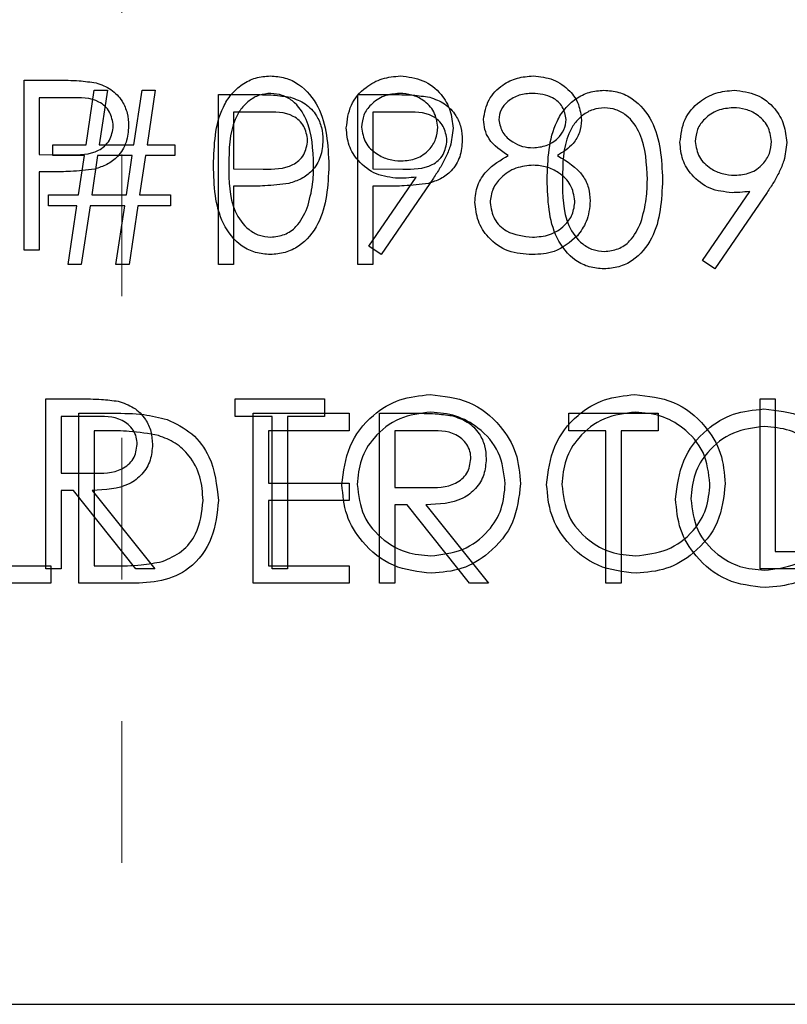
# Model space of a CAD drawing. Header units: inches. Extents: x 1802 to 2468, y -253 to -72.
# Tile 186 of 256: x 2002.785 to 2003.328, y -98.243 to -97.548. Entities that reach past the tile are written whole.
import ezdxf

# ---------------------------------------------------------------- set-up
doc = ezdxf.new("R2010")
doc.units = ezdxf.units.IN
doc.header["$LTSCALE"] = 0.5
doc.header["$MEASUREMENT"] = 0
doc.linetypes.add('HIDDEN', pattern=[0.225, 0.15, -0.075])
doc.layers.add('DSS-M-S', color=53, linetype='Continuous')
doc.layers.add('DST-M-S', color=53, linetype='Continuous')

msp = doc.modelspace()

# ---------------------------------------------------------------- linework, layer by layer
at = {"layer": 'DSS-M-S', "linetype": 'HIDDEN', "lineweight": 18}
msp.add_line((2002.85748, -97.2431), (2002.85748, -98.2431), dxfattribs=at)
at = {"layer": 'DSS-M-S', "linetype": 'Continuous', "lineweight": 25}
for p, q in [((2002.78834, -97.59069), (2002.81188, -97.59069)), ((2002.78834, -97.71069), (2002.78834, -97.59069)), ((2002.79911, -97.603), (2002.79911, -97.643)), ((2002.82106, -97.603), (2002.79911, -97.603)), ((2002.79911, -97.643), (2002.82012, -97.64327)), ((2002.79911, -97.65531), (2002.79911, -97.71069)), ((2002.80769, -97.65531), (2002.79911, -97.65531)), ((2003.03204, -97.70778), (2003.06541, -97.65901)), ((2003.0776, -97.65973), (2003.04065, -97.71377)), ((2003.04065, -97.71377), (2003.03204, -97.70778)), ((2002.79911, -97.71069), (2002.78834, -97.71069)), ((2002.80373, -97.93569), (2002.80373, -97.81569)), ((2002.80373, -97.81569), (2002.82774, -97.81569)), ((2002.93757, -97.81569), (2003.00065, -97.81569)), ((2002.93757, -97.828), (2002.93757, -97.81569)), ((2003.00065, -97.81569), (2003.00065, -97.828)), ((2003.30834, -97.81569), (2003.31911, -97.81569)), ((2003.30834, -97.93569), (2003.30834, -97.81569)), ((2003.31911, -97.81569), (2003.31911, -97.92339)), ((2002.8145, -97.828), (2002.8145, -97.868)), ((2002.837, -97.828), (2002.8145, -97.828)), ((2002.96373, -97.828), (2002.93757, -97.828)), ((2002.96373, -97.93569), (2002.96373, -97.828)), ((2003.00065, -97.828), (2002.9745, -97.828)), ((2002.9745, -97.828), (2002.9745, -97.93569)), ((2002.8145, -97.868), (2002.83647, -97.86817)), ((2002.8145, -97.88031), (2002.8145, -97.93569)), ((2002.82325, -97.88031), (2002.8145, -97.88031)), ((2002.86733, -97.93569), (2002.82325, -97.88031)), ((2002.83656, -97.88031), (2002.88065, -97.93569)), ((2003.31911, -97.92339), (2003.36526, -97.92339)), ((2002.8145, -97.93569), (2002.80373, -97.93569)), ((2002.88065, -97.93569), (2002.86733, -97.93569)), ((2002.9745, -97.93569), (2002.96373, -97.93569)), ((2003.36526, -97.93569), (2003.30834, -97.93569)), ((1992.93748, -98.2431), (2010.43748, -98.2431))]:
    msp.add_line(p, q, dxfattribs=at)
for points, knots in [([(2002.92219, -97.65074), (2002.92265, -97.63641), (2002.92323, -97.61848), (2002.93442, -97.60045), (2002.94221, -97.59329), (2002.95178, -97.58847), (2002.9588, -97.5879), (2002.96231, -97.58762)], [0, 0, 0, 0, 0.498702, 0.624177, 0.749467, 0.874745, 1, 1, 1, 1]), ([(2002.96231, -97.58762), (2002.96584, -97.5879), (2002.9729, -97.58846), (2002.98578, -97.59473), (2003.002, -97.61475), (2003.00303, -97.63634), (2003.00373, -97.65074)], [0, 0, 0, 0, 0.1256, 0.251197, 0.500581, 1, 1, 1, 1]), ([(2003.01603, -97.62437), (2003.01669, -97.61883), (2003.018, -97.60775), (2003.0286, -97.5957), (2003.04121, -97.58882), (2003.04989, -97.58802), (2003.05423, -97.58762)], [0, 0, 0, 0, 0.279538, 0.558851, 0.779452, 1, 1, 1, 1]), ([(2003.05423, -97.58762), (2003.05969, -97.58826), (2003.07059, -97.58954), (2003.08296, -97.59933), (2003.09012, -97.61165), (2003.09099, -97.62021), (2003.09142, -97.62449)], [0, 0, 0, 0, 0.27973, 0.559163, 0.779612, 1, 1, 1, 1]), ([(2003.11296, -97.61841), (2003.11381, -97.61361), (2003.11551, -97.60398), (2003.12542, -97.59401), (2003.13671, -97.58853), (2003.14432, -97.58792), (2003.14813, -97.58762)], [0, 0, 0, 0, 0.278806, 0.558457, 0.77916, 1, 1, 1, 1]), ([(2003.14813, -97.58762), (2003.15291, -97.58814), (2003.16247, -97.58919), (2003.1737, -97.59712), (2003.18081, -97.60748), (2003.18173, -97.61499), (2003.18219, -97.61875)], [0, 0, 0, 0, 0.2799289, 0.5596229, 0.7799456, 1, 1, 1, 1]), ([(2002.81188, -97.59069), (2002.81701, -97.59068), (2002.82616, -97.59065), (2002.83522, -97.59193), (2002.83921, -97.5925)], [0, 0, 0, 0, 0.560314, 1, 1, 1, 1]), ([(2002.83921, -97.5925), (2002.84285, -97.59381), (2002.85014, -97.59644), (2002.85768, -97.60456), (2002.86166, -97.61378), (2002.86201, -97.61985), (2002.86219, -97.62288)], [0, 0, 0, 0, 0.279705, 0.559381, 0.779509, 1, 1, 1, 1]), ([(2002.85142, -97.62293), (2002.85087, -97.61949), (2002.85006, -97.6143), (2002.84563, -97.60889), (2002.83716, -97.60282), (2002.82821, -97.60292), (2002.82106, -97.603)], [0, 0, 0, 0, 0.248969, 0.374729, 0.500383, 1, 1, 1, 1]), ([(2002.96267, -97.59992), (2002.95992, -97.6002), (2002.95441, -97.60075), (2002.94712, -97.60497), (2002.94129, -97.61087), (2002.93335, -97.62548), (2002.93313, -97.63949), (2002.93296, -97.65069)], [0, 0, 0, 0, 0.125139, 0.250418, 0.375519, 0.500847, 1, 1, 1, 1]), ([(2002.99296, -97.65069), (2002.99251, -97.63955), (2002.99185, -97.62286), (2002.98062, -97.60637), (2002.97091, -97.60079), (2002.96541, -97.60021), (2002.96267, -97.59992)], [0, 0, 0, 0, 0.500072, 0.749021, 0.874598, 1, 1, 1, 1]), ([(2003.05368, -97.59992), (2003.04994, -97.60029), (2003.04245, -97.60101), (2003.03366, -97.60706), (2003.02777, -97.61494), (2003.02712, -97.62083), (2003.0268, -97.62377)], [0, 0, 0, 0, 0.280092, 0.560011, 0.780131, 1, 1, 1, 1]), ([(2003.08065, -97.62377), (2003.08009, -97.62003), (2003.07897, -97.61252), (2003.07116, -97.60494), (2003.06252, -97.60055), (2003.05663, -97.60013), (2003.05368, -97.59992)], [0, 0, 0, 0, 0.278722, 0.558569, 0.779171, 1, 1, 1, 1]), ([(2003.14752, -97.59992), (2003.14437, -97.60014), (2003.13807, -97.60056), (2003.13035, -97.60499), (2003.12474, -97.61115), (2003.12406, -97.61611), (2003.12373, -97.61858)], [0, 0, 0, 0, 0.280651, 0.560566, 0.78062, 1, 1, 1, 1]), ([(2003.17142, -97.61834), (2003.17078, -97.61526), (2003.16949, -97.60907), (2003.16065, -97.6011), (2003.1525, -97.60037), (2003.14752, -97.59992)], [0, 0, 0, 0, 0.278971, 0.559919, 1, 1, 1, 1]), ([(2002.82012, -97.64327), (2002.82743, -97.64329), (2002.83658, -97.64332), (2002.84544, -97.63732), (2002.85006, -97.63181), (2002.85087, -97.62647), (2002.85142, -97.62293)], [0, 0, 0, 0, 0.499721, 0.62535, 0.751083, 1, 1, 1, 1]), ([(2002.86219, -97.62288), (2002.8619, -97.62684), (2002.86133, -97.63474), (2002.85532, -97.64437), (2002.84714, -97.65058), (2002.84121, -97.65242), (2002.83825, -97.65334)], [0, 0, 0, 0, 0.280099, 0.559324, 0.779458, 1, 1, 1, 1]), ([(2003.05279, -97.65992), (2003.04744, -97.65935), (2003.03676, -97.6582), (2003.02466, -97.64874), (2003.01714, -97.63697), (2003.0164, -97.62857), (2003.01603, -97.62437)], [0, 0, 0, 0, 0.2798143, 0.5594885, 0.7796351, 1, 1, 1, 1]), ([(2003.0268, -97.62377), (2003.02741, -97.62759), (2003.02863, -97.63524), (2003.03685, -97.64276), (2003.04577, -97.647), (2003.05178, -97.64741), (2003.05478, -97.64762)], [0, 0, 0, 0, 0.278472, 0.558424, 0.779098, 1, 1, 1, 1]), ([(2003.05478, -97.64762), (2003.05849, -97.64732), (2003.06587, -97.64672), (2003.07451, -97.64055), (2003.07982, -97.63247), (2003.08037, -97.62667), (2003.08065, -97.62377)], [0, 0, 0, 0, 0.280319, 0.55953, 0.779753, 1, 1, 1, 1]), ([(2003.09142, -97.62449), (2003.09098, -97.62884), (2003.09026, -97.63601), (2003.08633, -97.64527), (2003.08227, -97.65268), (2003.07915, -97.65738), (2003.0776, -97.65973)], [0, 0, 0, 0, 0.339295, 0.559425, 0.779695, 1, 1, 1, 1]), ([(2003.13048, -97.64384), (2003.12533, -97.64042), (2003.11813, -97.63565), (2003.11357, -97.62556), (2003.11316, -97.62079), (2003.11296, -97.61841)], [0, 0, 0, 0, 0.557752, 0.778932, 1, 1, 1, 1]), ([(2003.12373, -97.61858), (2003.1244, -97.62176), (2003.12575, -97.62815), (2003.13287, -97.63419), (2003.14035, -97.63783), (2003.14542, -97.6382), (2003.14796, -97.63839)], [0, 0, 0, 0, 0.277721, 0.558224, 0.779072, 1, 1, 1, 1]), ([(2003.14796, -97.63839), (2003.15114, -97.63805), (2003.1575, -97.63737), (2003.16521, -97.63251), (2003.17025, -97.6258), (2003.17103, -97.62082), (2003.17142, -97.61834)], [0, 0, 0, 0, 0.280237, 0.560145, 0.780435, 1, 1, 1, 1]), ([(2003.18219, -97.61875), (2003.18192, -97.62174), (2003.18138, -97.62772), (2003.17569, -97.63718), (2003.16914, -97.64132), (2003.16514, -97.64384)], [0, 0, 0, 0, 0.2801589, 0.560243, 1, 1, 1, 1]), ([(2003.1068, -97.67673), (2003.1072, -97.67272), (2003.10799, -97.6647), (2003.11604, -97.65226), (2003.125, -97.64704), (2003.13048, -97.64384)], [0, 0, 0, 0, 0.279987, 0.559901, 1, 1, 1, 1]), ([(2003.16514, -97.64384), (2003.17194, -97.64796), (2003.18143, -97.65372), (2003.18765, -97.66656), (2003.18811, -97.67268), (2003.18834, -97.67574)], [0, 0, 0, 0, 0.558271, 0.779089, 1, 1, 1, 1]), ([(2002.96231, -97.71377), (2002.95881, -97.71349), (2002.9518, -97.71292), (2002.93906, -97.70663), (2002.9233, -97.68647), (2002.92263, -97.66504), (2002.92219, -97.65074)], [0, 0, 0, 0, 0.125551, 0.25109, 0.50025, 1, 1, 1, 1]), ([(2002.93296, -97.65069), (2002.93304, -97.66191), (2002.93318, -97.67871), (2002.9447, -97.69509), (2002.95443, -97.70058), (2002.95992, -97.70117), (2002.96267, -97.70146)], [0, 0, 0, 0, 0.500291, 0.749086, 0.874606, 1, 1, 1, 1]), ([(2003.00373, -97.65074), (2003.00306, -97.66514), (2003.00205, -97.68674), (2002.98574, -97.70663), (2002.9729, -97.71291), (2002.96584, -97.71348), (2002.96231, -97.71377)], [0, 0, 0, 0, 0.499407, 0.748743, 0.874372, 1, 1, 1, 1]), ([(2002.98841, -97.68086), (2002.98994, -97.67533), (2002.99267, -97.66544), (2002.99287, -97.6552), (2002.99296, -97.65069)], [0, 0, 0, 0, 0.559599, 1, 1, 1, 1]), ([(2003.14822, -97.65069), (2003.144, -97.65105), (2003.13558, -97.65177), (2003.12564, -97.65849), (2003.11879, -97.66717), (2003.11798, -97.67378), (2003.11757, -97.67709)], [0, 0, 0, 0, 0.280283, 0.560138, 0.780298, 1, 1, 1, 1]), ([(2003.17757, -97.67596), (2003.17687, -97.67197), (2003.17545, -97.66398), (2003.16694, -97.65607), (2003.15769, -97.65136), (2003.15138, -97.65092), (2003.14822, -97.65069)], [0, 0, 0, 0, 0.278303, 0.558509, 0.779146, 1, 1, 1, 1]), ([(2002.83825, -97.65334), (2002.83257, -97.65405), (2002.82242, -97.65533), (2002.81219, -97.65531), (2002.80769, -97.65531)], [0, 0, 0, 0, 0.559694, 1, 1, 1, 1]), ([(2003.06541, -97.65901), (2003.06306, -97.65929), (2003.05887, -97.6598), (2003.05465, -97.65989), (2003.05279, -97.65992)], [0, 0, 0, 0, 0.559944, 1, 1, 1, 1]), ([(2003.1474, -97.71377), (2003.1416, -97.71341), (2003.13002, -97.71268), (2003.1165, -97.70295), (2003.10835, -97.69028), (2003.10732, -97.68124), (2003.1068, -97.67673)], [0, 0, 0, 0, 0.280545, 0.559269, 0.779816, 1, 1, 1, 1]), ([(2003.11757, -97.67709), (2003.11825, -97.68109), (2003.1196, -97.68911), (2003.1307, -97.69967), (2003.14114, -97.70078), (2003.14752, -97.70146)], [0, 0, 0, 0, 0.279833, 0.560198, 1, 1, 1, 1]), ([(2003.14752, -97.70146), (2003.15166, -97.70118), (2003.15991, -97.70061), (2003.16986, -97.69431), (2003.17641, -97.68566), (2003.17718, -97.67919), (2003.17757, -97.67596)], [0, 0, 0, 0, 0.280602, 0.559962, 0.78018, 1, 1, 1, 1]), ([(2003.18834, -97.67574), (2003.18786, -97.68085), (2003.18699, -97.68998), (2003.18162, -97.69735), (2003.17925, -97.7006)], [0, 0, 0, 0, 0.559346, 1, 1, 1, 1]), ([(2002.96267, -97.70146), (2002.96595, -97.70105), (2002.9725, -97.70023), (2002.98263, -97.69338), (2002.98622, -97.68561), (2002.98841, -97.68086)], [0, 0, 0, 0, 0.280257, 0.560781, 1, 1, 1, 1]), ([(2003.17925, -97.7006), (2003.17408, -97.70499), (2003.1648, -97.71288), (2003.15274, -97.7135), (2003.1474, -97.71377)], [0, 0, 0, 0, 0.5577579, 1, 1, 1, 1]), ([(2003.01296, -97.87622), (2003.01407, -97.86696), (2003.01628, -97.84845), (2003.0327, -97.82736), (2003.05344, -97.81479), (2003.06799, -97.81334), (2003.07526, -97.81262)], [0, 0, 0, 0, 0.279731, 0.559327, 0.77968, 1, 1, 1, 1]), ([(2003.07526, -97.81262), (2003.08467, -97.8136), (2003.10347, -97.81558), (2003.1245, -97.83261), (2003.13726, -97.85351), (2003.13849, -97.86827), (2003.13911, -97.87565)], [0, 0, 0, 0, 0.279767, 0.559358, 0.779571, 1, 1, 1, 1]), ([(2003.15757, -97.87622), (2003.15868, -97.86696), (2003.1609, -97.84845), (2003.17732, -97.82736), (2003.19805, -97.81479), (2003.2126, -97.81334), (2003.21988, -97.81262)], [0, 0, 0, 0, 0.279731, 0.559327, 0.77968, 1, 1, 1, 1]), ([(2003.21988, -97.81262), (2003.22928, -97.8136), (2003.24808, -97.81558), (2003.26911, -97.83261), (2003.28187, -97.85351), (2003.28311, -97.86827), (2003.28373, -97.87565)], [0, 0, 0, 0, 0.279767, 0.559358, 0.779571, 1, 1, 1, 1]), ([(2002.82774, -97.81569), (2002.83284, -97.81568), (2002.84194, -97.81565), (2002.85096, -97.81681), (2002.85493, -97.81733)], [0, 0, 0, 0, 0.56024, 1, 1, 1, 1]), ([(2002.85493, -97.81733), (2002.85869, -97.81858), (2002.86622, -97.82107), (2002.87414, -97.82916), (2002.87851, -97.83847), (2002.87891, -97.84468), (2002.87911, -97.84778)], [0, 0, 0, 0, 0.279797, 0.5595, 0.779626, 1, 1, 1, 1]), ([(2003.07579, -97.82492), (2003.06822, -97.82591), (2003.05307, -97.82788), (2003.03573, -97.84124), (2003.02536, -97.85824), (2003.02427, -97.8702), (2003.02373, -97.87617)], [0, 0, 0, 0, 0.279627, 0.55935, 0.77963, 1, 1, 1, 1]), ([(2003.12834, -97.87562), (2003.12742, -97.868), (2003.12558, -97.85277), (2003.11097, -97.83624), (2003.09368, -97.82669), (2003.08175, -97.82551), (2003.07579, -97.82492)], [0, 0, 0, 0, 0.279468, 0.55887, 0.779516, 1, 1, 1, 1]), ([(2003.22041, -97.82492), (2003.21283, -97.82591), (2003.19768, -97.82788), (2003.18035, -97.84124), (2003.16997, -97.85824), (2003.16889, -97.8702), (2003.16834, -97.87617)], [0, 0, 0, 0, 0.279627, 0.55935, 0.77963, 1, 1, 1, 1]), ([(2003.27296, -97.87562), (2003.27204, -97.868), (2003.27019, -97.85277), (2003.25559, -97.83624), (2003.2383, -97.82669), (2003.22637, -97.82551), (2003.22041, -97.82492)], [0, 0, 0, 0, 0.279468, 0.55887, 0.779516, 1, 1, 1, 1]), ([(2002.86834, -97.84776), (2002.86821, -97.846), (2002.86795, -97.84249), (2002.86557, -97.8377), (2002.86219, -97.83363), (2002.85329, -97.82777), (2002.84423, -97.8279), (2002.837, -97.828)], [0, 0, 0, 0, 0.125307, 0.250617, 0.375954, 0.501281, 1, 1, 1, 1]), ([(2002.83647, -97.86817), (2002.84384, -97.86815), (2002.85306, -97.86812), (2002.86216, -97.86226), (2002.86692, -97.85674), (2002.86778, -97.85135), (2002.86834, -97.84776)], [0, 0, 0, 0, 0.499827, 0.625498, 0.751208, 1, 1, 1, 1]), ([(2002.87911, -97.84778), (2002.8788, -97.85158), (2002.87817, -97.85917), (2002.87223, -97.86925), (2002.85871, -97.87933), (2002.84569, -97.87991), (2002.83656, -97.88031)], [0, 0, 0, 0, 0.18712, 0.373979, 0.560911, 1, 1, 1, 1]), ([(2003.07623, -97.93877), (2003.06693, -97.93774), (2003.04833, -97.93568), (2003.02764, -97.91872), (2003.01489, -97.89812), (2003.0136, -97.88352), (2003.01296, -97.87622)], [0, 0, 0, 0, 0.2796633, 0.5593539, 0.7796364, 1, 1, 1, 1]), ([(2003.02373, -97.87617), (2003.02464, -97.88374), (2003.02648, -97.89887), (2003.04098, -97.91518), (2003.05799, -97.925), (2003.06986, -97.92598), (2003.07579, -97.92646)], [0, 0, 0, 0, 0.279416, 0.559077, 0.779478, 1, 1, 1, 1]), ([(2003.07579, -97.92646), (2003.08341, -97.92559), (2003.09865, -97.92386), (2003.1163, -97.91072), (2003.12669, -97.89361), (2003.12779, -97.88162), (2003.12834, -97.87562)], [0, 0, 0, 0, 0.27983, 0.559389, 0.779654, 1, 1, 1, 1]), ([(2003.13911, -97.87565), (2003.13806, -97.88496), (2003.13594, -97.90358), (2003.11885, -97.92422), (2003.09817, -97.9369), (2003.08354, -97.93815), (2003.07623, -97.93877)], [0, 0, 0, 0, 0.27963, 0.559343, 0.779597, 1, 1, 1, 1]), ([(2003.22084, -97.93877), (2003.21154, -97.93774), (2003.19295, -97.93568), (2003.17226, -97.91872), (2003.15951, -97.89812), (2003.15822, -97.88352), (2003.15757, -97.87622)], [0, 0, 0, 0, 0.279663, 0.559354, 0.779636, 1, 1, 1, 1]), ([(2003.16834, -97.87617), (2003.16926, -97.88374), (2003.1711, -97.89887), (2003.1856, -97.91518), (2003.2026, -97.925), (2003.21447, -97.92598), (2003.22041, -97.92646)], [0, 0, 0, 0, 0.279416, 0.559077, 0.779478, 1, 1, 1, 1]), ([(2003.22041, -97.92646), (2003.22803, -97.92559), (2003.24326, -97.92386), (2003.26092, -97.91072), (2003.2713, -97.89361), (2003.27241, -97.88162), (2003.27296, -97.87562)], [0, 0, 0, 0, 0.27983, 0.559389, 0.779654, 1, 1, 1, 1]), ([(2003.28373, -97.87565), (2003.28267, -97.88496), (2003.28056, -97.90358), (2003.26347, -97.92422), (2003.24278, -97.9369), (2003.22816, -97.93815), (2003.22084, -97.93877)], [0, 0, 0, 0, 0.27963, 0.559343, 0.779597, 1, 1, 1, 1])]:
    msp.add_open_spline(points, degree=3, knots=knots, dxfattribs=at)
at = {"layer": 'DST-M-S', "linetype": 'Continuous', "lineweight": 25}
for p, q in [((2002.83216, -97.63621), (2002.83793, -97.59775)), ((2002.83793, -97.59775), (2002.84721, -97.59775)), ((2002.84721, -97.59775), (2002.84144, -97.63621)), ((2002.86601, -97.63621), (2002.87177, -97.59775)), ((2002.87177, -97.59775), (2002.88105, -97.59775)), ((2002.88105, -97.59775), (2002.87528, -97.63621)), ((2002.92562, -97.60082), (2002.94915, -97.60082)), ((2002.92562, -97.72082), (2002.92562, -97.60082)), ((2003.02408, -97.60082), (2003.04762, -97.60082)), ((2003.02408, -97.72082), (2003.02408, -97.60082)), ((2002.95834, -97.61313), (2002.93639, -97.61313)), ((2002.93639, -97.61313), (2002.93639, -97.65313)), ((2003.03485, -97.61313), (2003.03485, -97.65313)), ((2003.0568, -97.61313), (2003.03485, -97.61313)), ((2002.8087, -97.63621), (2002.83216, -97.63621)), ((2002.8087, -97.6439), (2002.8087, -97.63621)), ((2002.84144, -97.63621), (2002.86601, -97.63621)), ((2002.87528, -97.63621), (2002.89485, -97.63621)), ((2002.89485, -97.63621), (2002.89485, -97.6439)), ((2002.83101, -97.6439), (2002.8087, -97.6439)), ((2002.82685, -97.67159), (2002.83101, -97.6439)), ((2002.84028, -97.6439), (2002.83615, -97.67159)), ((2002.86485, -97.6439), (2002.84028, -97.6439)), ((2002.86069, -97.67159), (2002.86485, -97.6439)), ((2002.87413, -97.6439), (2002.87, -97.67159)), ((2002.89485, -97.6439), (2002.87413, -97.6439)), ((2002.93639, -97.65313), (2002.9574, -97.6534)), ((2003.03485, -97.65313), (2003.05586, -97.6534)), ((2002.93639, -97.66544), (2002.93639, -97.72082)), ((2002.94497, -97.66544), (2002.93639, -97.66544)), ((2003.03485, -97.66544), (2003.03485, -97.72082)), ((2003.04343, -97.66544), (2003.03485, -97.66544)), ((2002.80562, -97.67159), (2002.82685, -97.67159)), ((2002.80562, -97.67929), (2002.80562, -97.67159)), ((2002.83615, -97.67159), (2002.86069, -97.67159)), ((2002.87, -97.67159), (2002.89177, -97.67159)), ((2002.89177, -97.67159), (2002.89177, -97.67929)), ((2003.26778, -97.71792), (2003.30115, -97.66914)), ((2003.31334, -97.66986), (2003.27639, -97.7239)), ((2002.82569, -97.67929), (2002.80562, -97.67929)), ((2002.81947, -97.72082), (2002.82569, -97.67929)), ((2002.835, -97.67929), (2002.82877, -97.72082)), ((2002.85954, -97.67929), (2002.835, -97.67929)), ((2002.85331, -97.72082), (2002.85954, -97.67929)), ((2002.86884, -97.67929), (2002.86262, -97.72082)), ((2002.89177, -97.67929), (2002.86884, -97.67929)), ((2002.82877, -97.72082), (2002.81947, -97.72082)), ((2002.86262, -97.72082), (2002.85331, -97.72082)), ((2002.93639, -97.72082), (2002.92562, -97.72082)), ((2003.03485, -97.72082), (2003.02408, -97.72082)), ((2003.27639, -97.7239), (2003.26778, -97.71792)), ((2002.82716, -97.82582), (2002.85139, -97.82582)), ((2002.82716, -97.94582), (2002.82716, -97.82582)), ((2002.95024, -97.82582), (2003.01793, -97.82582)), ((2002.95024, -97.94582), (2002.95024, -97.82582)), ((2003.01793, -97.82582), (2003.01793, -97.83813)), ((2003.03947, -97.82582), (2003.06348, -97.82582)), ((2003.03947, -97.94582), (2003.03947, -97.82582)), ((2003.17331, -97.82582), (2003.23639, -97.82582)), ((2003.17331, -97.83813), (2003.17331, -97.82582)), ((2003.23639, -97.82582), (2003.23639, -97.83813)), ((2002.83793, -97.83813), (2002.83793, -97.93352)), ((2002.84637, -97.83813), (2002.83793, -97.83813)), ((2002.96101, -97.83813), (2002.96101, -97.87506)), ((2003.01793, -97.83813), (2002.96101, -97.83813)), ((2003.05024, -97.83813), (2003.05024, -97.87813)), ((2003.07274, -97.83813), (2003.05024, -97.83813)), ((2003.19947, -97.83813), (2003.17331, -97.83813)), ((2003.19947, -97.94582), (2003.19947, -97.83813)), ((2003.21024, -97.83813), (2003.21024, -97.94582)), ((2003.23639, -97.83813), (2003.21024, -97.83813)), ((2002.96101, -97.87506), (2003.01793, -97.87506)), ((2003.01793, -97.87506), (2003.01793, -97.88736)), ((2003.05024, -97.87813), (2003.07221, -97.8783)), ((2002.96101, -97.88736), (2002.96101, -97.93352)), ((2003.01793, -97.88736), (2002.96101, -97.88736)), ((2003.05024, -97.89044), (2003.05024, -97.94582)), ((2003.05899, -97.89044), (2003.05024, -97.89044)), ((2003.10307, -97.94582), (2003.05899, -97.89044)), ((2003.0723, -97.89044), (2003.11639, -97.94582)), ((2002.76101, -97.93352), (2002.80716, -97.93352)), ((2002.80716, -97.93352), (2002.80716, -97.94582)), ((2002.83793, -97.93352), (2002.8517, -97.93352)), ((2002.96101, -97.93352), (2003.01793, -97.93352)), ((2003.01793, -97.93352), (2003.01793, -97.94582)), ((2002.80716, -97.94582), (2002.75024, -97.94582)), ((2002.86435, -97.94582), (2002.82716, -97.94582)), ((2003.01793, -97.94582), (2002.95024, -97.94582)), ((2003.05024, -97.94582), (2003.03947, -97.94582)), ((2003.11639, -97.94582), (2003.10307, -97.94582)), ((2003.21024, -97.94582), (2003.19947, -97.94582)), ((2002.45748, -98.2431), (2010.43748, -98.2431))]:
    msp.add_line(p, q, dxfattribs=at)
for points, knots in [([(2002.94915, -97.60082), (2002.95428, -97.60081), (2002.96344, -97.60078), (2002.9725, -97.60206), (2002.97649, -97.60263)], [0, 0, 0, 0, 0.5603137, 1, 1, 1, 1]), ([(2002.97649, -97.60263), (2002.98013, -97.60394), (2002.98742, -97.60657), (2002.99496, -97.61469), (2002.99894, -97.62391), (2002.99929, -97.62998), (2002.99947, -97.63301)], [0, 0, 0, 0, 0.279705, 0.559381, 0.779509, 1, 1, 1, 1]), ([(2003.04762, -97.60082), (2003.05275, -97.60081), (2003.0619, -97.60078), (2003.07096, -97.60206), (2003.07495, -97.60263)], [0, 0, 0, 0, 0.560314, 1, 1, 1, 1]), ([(2003.07495, -97.60263), (2003.07859, -97.60394), (2003.08588, -97.60657), (2003.09342, -97.61469), (2003.0974, -97.62391), (2003.09775, -97.62998), (2003.09793, -97.63301)], [0, 0, 0, 0, 0.279705, 0.559381, 0.779509, 1, 1, 1, 1]), ([(2003.15793, -97.66087), (2003.15839, -97.64654), (2003.15897, -97.62861), (2003.17016, -97.61059), (2003.17795, -97.60342), (2003.18753, -97.5986), (2003.19454, -97.59803), (2003.19805, -97.59775)], [0, 0, 0, 0, 0.498702, 0.624177, 0.749467, 0.874745, 1, 1, 1, 1]), ([(2003.19805, -97.59775), (2003.20158, -97.59803), (2003.20864, -97.5986), (2003.22152, -97.60486), (2003.23774, -97.62488), (2003.23878, -97.64647), (2003.23947, -97.66087)], [0, 0, 0, 0, 0.1256, 0.251197, 0.500581, 1, 1, 1, 1]), ([(2003.25177, -97.6345), (2003.25243, -97.62896), (2003.25374, -97.61788), (2003.26434, -97.60584), (2003.27696, -97.59895), (2003.28563, -97.59815), (2003.28997, -97.59775)], [0, 0, 0, 0, 0.279538, 0.558851, 0.779452, 1, 1, 1, 1]), ([(2003.28997, -97.59775), (2003.29543, -97.59839), (2003.30633, -97.59967), (2003.3187, -97.60946), (2003.32586, -97.62179), (2003.32673, -97.63034), (2003.32716, -97.63462)], [0, 0, 0, 0, 0.27973, 0.559163, 0.779612, 1, 1, 1, 1]), ([(2003.19841, -97.61006), (2003.19566, -97.61033), (2003.19015, -97.61088), (2003.18286, -97.6151), (2003.17703, -97.621), (2003.16909, -97.63561), (2003.16887, -97.64963), (2003.1687, -97.66082)], [0, 0, 0, 0, 0.125139, 0.250418, 0.375519, 0.500847, 1, 1, 1, 1]), ([(2003.2287, -97.66082), (2003.22825, -97.64968), (2003.22759, -97.63299), (2003.21636, -97.6165), (2003.20665, -97.61092), (2003.20115, -97.61034), (2003.19841, -97.61006)], [0, 0, 0, 0, 0.500072, 0.749021, 0.874598, 1, 1, 1, 1]), ([(2003.28942, -97.61006), (2003.28568, -97.61042), (2003.2782, -97.61114), (2003.2694, -97.61719), (2003.26351, -97.62507), (2003.26286, -97.63096), (2003.26254, -97.6339)], [0, 0, 0, 0, 0.280092, 0.560011, 0.780131, 1, 1, 1, 1]), ([(2003.31639, -97.6339), (2003.31583, -97.63016), (2003.31472, -97.62265), (2003.3069, -97.61507), (2003.29826, -97.61068), (2003.29237, -97.61026), (2003.28942, -97.61006)], [0, 0, 0, 0, 0.278722, 0.558569, 0.779171, 1, 1, 1, 1]), ([(2002.9887, -97.63306), (2002.98815, -97.62962), (2002.98733, -97.62443), (2002.98291, -97.61903), (2002.97444, -97.61295), (2002.96549, -97.61305), (2002.95834, -97.61313)], [0, 0, 0, 0, 0.248969, 0.374729, 0.500383, 1, 1, 1, 1]), ([(2003.08716, -97.63306), (2003.08662, -97.62962), (2003.0858, -97.62443), (2003.08138, -97.61903), (2003.0729, -97.61295), (2003.06395, -97.61305), (2003.0568, -97.61313)], [0, 0, 0, 0, 0.248969, 0.374729, 0.500383, 1, 1, 1, 1]), ([(2002.9574, -97.6534), (2002.96471, -97.65342), (2002.97386, -97.65345), (2002.98272, -97.64745), (2002.98734, -97.64194), (2002.98815, -97.6366), (2002.9887, -97.63306)], [0, 0, 0, 0, 0.499721, 0.62535, 0.751083, 1, 1, 1, 1]), ([(2002.99947, -97.63301), (2002.99918, -97.63697), (2002.99861, -97.64487), (2002.9926, -97.6545), (2002.98442, -97.66071), (2002.97849, -97.66255), (2002.97552, -97.66347)], [0, 0, 0, 0, 0.280099, 0.559324, 0.779458, 1, 1, 1, 1]), ([(2003.05586, -97.6534), (2003.06317, -97.65342), (2003.07232, -97.65345), (2003.08118, -97.64745), (2003.0858, -97.64194), (2003.08662, -97.6366), (2003.08716, -97.63306)], [0, 0, 0, 0, 0.499721, 0.62535, 0.751083, 1, 1, 1, 1]), ([(2003.09793, -97.63301), (2003.09764, -97.63697), (2003.09707, -97.64487), (2003.09106, -97.6545), (2003.08289, -97.66071), (2003.07695, -97.66255), (2003.07399, -97.66347)], [0, 0, 0, 0, 0.280099, 0.559324, 0.779458, 1, 1, 1, 1]), ([(2003.28853, -97.67006), (2003.28319, -97.66948), (2003.2725, -97.66833), (2003.2604, -97.65887), (2003.25289, -97.6471), (2003.25214, -97.6387), (2003.25177, -97.6345)], [0, 0, 0, 0, 0.2798143, 0.5594885, 0.7796351, 1, 1, 1, 1]), ([(2003.26254, -97.6339), (2003.26315, -97.63772), (2003.26437, -97.64538), (2003.2726, -97.65289), (2003.28151, -97.65713), (2003.28752, -97.65754), (2003.29052, -97.65775)], [0, 0, 0, 0, 0.278472, 0.558424, 0.779098, 1, 1, 1, 1]), ([(2003.29052, -97.65775), (2003.29423, -97.65745), (2003.30162, -97.65685), (2003.31026, -97.65068), (2003.31556, -97.6426), (2003.31611, -97.6368), (2003.31639, -97.6339)], [0, 0, 0, 0, 0.280319, 0.55953, 0.779753, 1, 1, 1, 1]), ([(2003.32716, -97.63462), (2003.32672, -97.63897), (2003.326, -97.64614), (2003.32207, -97.6554), (2003.31801, -97.66281), (2003.3149, -97.66751), (2003.31334, -97.66986)], [0, 0, 0, 0, 0.3392949, 0.5594254, 0.7796947, 1, 1, 1, 1]), ([(2002.97552, -97.66347), (2002.96985, -97.66418), (2002.9597, -97.66546), (2002.94947, -97.66545), (2002.94497, -97.66544)], [0, 0, 0, 0, 0.559694, 1, 1, 1, 1]), ([(2003.07399, -97.66347), (2003.06831, -97.66418), (2003.05816, -97.66546), (2003.04794, -97.66545), (2003.04343, -97.66544)], [0, 0, 0, 0, 0.559694, 1, 1, 1, 1]), ([(2003.19805, -97.7239), (2003.19455, -97.72362), (2003.18754, -97.72305), (2003.1748, -97.71676), (2003.15904, -97.6966), (2003.15837, -97.67517), (2003.15793, -97.66087)], [0, 0, 0, 0, 0.125551, 0.25109, 0.50025, 1, 1, 1, 1]), ([(2003.1687, -97.66082), (2003.16879, -97.67204), (2003.16892, -97.68884), (2003.18044, -97.70522), (2003.19017, -97.71071), (2003.19566, -97.7113), (2003.19841, -97.71159)], [0, 0, 0, 0, 0.500291, 0.749086, 0.874606, 1, 1, 1, 1]), ([(2003.23947, -97.66087), (2003.2388, -97.67527), (2003.23779, -97.69687), (2003.22148, -97.71676), (2003.20864, -97.72304), (2003.20158, -97.72362), (2003.19805, -97.7239)], [0, 0, 0, 0, 0.499407, 0.748743, 0.874372, 1, 1, 1, 1]), ([(2003.22415, -97.69099), (2003.22568, -97.68546), (2003.22841, -97.67558), (2003.22861, -97.66533), (2003.2287, -97.66082)], [0, 0, 0, 0, 0.559599, 1, 1, 1, 1]), ([(2003.30115, -97.66914), (2003.2988, -97.66942), (2003.29461, -97.66993), (2003.29039, -97.67002), (2003.28853, -97.67006)], [0, 0, 0, 0, 0.559944, 1, 1, 1, 1]), ([(2003.19841, -97.71159), (2003.20169, -97.71118), (2003.20824, -97.71036), (2003.21837, -97.70351), (2003.22196, -97.69574), (2003.22415, -97.69099)], [0, 0, 0, 0, 0.280257, 0.560781, 1, 1, 1, 1]), ([(2002.85139, -97.82582), (2002.8586, -97.82583), (2002.87147, -97.82585), (2002.88397, -97.82884), (2002.88947, -97.83015)], [0, 0, 0, 0, 0.560445, 1, 1, 1, 1]), ([(2003.06348, -97.82582), (2003.06858, -97.82581), (2003.07768, -97.82578), (2003.0867, -97.82695), (2003.09067, -97.82746)], [0, 0, 0, 0, 0.56024, 1, 1, 1, 1]), ([(2003.2487, -97.88635), (2003.24981, -97.87709), (2003.25202, -97.85858), (2003.26845, -97.83749), (2003.28918, -97.82492), (2003.30373, -97.82347), (2003.31101, -97.82275)], [0, 0, 0, 0, 0.279731, 0.559327, 0.77968, 1, 1, 1, 1]), ([(2003.31101, -97.82275), (2003.32041, -97.82373), (2003.33921, -97.82571), (2003.36024, -97.84274), (2003.373, -97.86364), (2003.37423, -97.8784), (2003.37485, -97.88578)], [0, 0, 0, 0, 0.279767, 0.559358, 0.779571, 1, 1, 1, 1]), ([(2002.88947, -97.83015), (2002.89557, -97.83311), (2002.90779, -97.83903), (2002.92264, -97.85926), (2002.92449, -97.8767), (2002.92562, -97.88734)], [0, 0, 0, 0, 0.280264, 0.560715, 1, 1, 1, 1]), ([(2003.09067, -97.82746), (2003.09443, -97.82871), (2003.10196, -97.83121), (2003.10988, -97.83929), (2003.11426, -97.8486), (2003.11465, -97.85481), (2003.11485, -97.85792)], [0, 0, 0, 0, 0.279797, 0.5595, 0.779626, 1, 1, 1, 1]), ([(2002.88324, -97.8415), (2002.87641, -97.84029), (2002.86421, -97.83815), (2002.85182, -97.83814), (2002.84637, -97.83813)], [0, 0, 0, 0, 0.559542, 1, 1, 1, 1]), ([(2003.10408, -97.85789), (2003.10395, -97.85613), (2003.10369, -97.85262), (2003.10131, -97.84783), (2003.09793, -97.84377), (2003.08903, -97.8379), (2003.07997, -97.83803), (2003.07274, -97.83813)], [0, 0, 0, 0, 0.1253074, 0.250617, 0.3759543, 0.5012806, 1, 1, 1, 1]), ([(2003.31153, -97.83506), (2003.30396, -97.83604), (2003.28881, -97.83801), (2003.27147, -97.85137), (2003.2611, -97.86838), (2003.26001, -97.88033), (2003.25947, -97.88631)], [0, 0, 0, 0, 0.279627, 0.55935, 0.77963, 1, 1, 1, 1]), ([(2003.36408, -97.88575), (2003.36316, -97.87813), (2003.36132, -97.8629), (2003.34672, -97.84638), (2003.32942, -97.83682), (2003.3175, -97.83564), (2003.31153, -97.83506)], [0, 0, 0, 0, 0.279468, 0.55887, 0.779516, 1, 1, 1, 1]), ([(2002.91485, -97.88731), (2002.91446, -97.8817), (2002.91369, -97.87048), (2002.90624, -97.85634), (2002.89564, -97.84623), (2002.88737, -97.84308), (2002.88324, -97.8415)], [0, 0, 0, 0, 0.280178, 0.559765, 0.779797, 1, 1, 1, 1]), ([(2003.07221, -97.8783), (2003.07958, -97.87828), (2003.0888, -97.87825), (2003.0979, -97.87239), (2003.10267, -97.86688), (2003.10352, -97.86148), (2003.10408, -97.85789)], [0, 0, 0, 0, 0.499827, 0.625498, 0.751208, 1, 1, 1, 1]), ([(2003.11485, -97.85792), (2003.11454, -97.86171), (2003.11391, -97.8693), (2003.10797, -97.87938), (2003.09445, -97.88946), (2003.08143, -97.89004), (2003.0723, -97.89044)], [0, 0, 0, 0, 0.18712, 0.373979, 0.560911, 1, 1, 1, 1]), ([(2002.92562, -97.88734), (2002.92474, -97.89635), (2002.92299, -97.91434), (2002.90745, -97.93581), (2002.8856, -97.94518), (2002.87145, -97.94561), (2002.86435, -97.94582)], [0, 0, 0, 0, 0.280124, 0.559248, 0.778837, 1, 1, 1, 1]), ([(2002.88601, -97.93046), (2002.8908, -97.92836), (2002.90038, -97.92417), (2002.91246, -97.909), (2002.91395, -97.89553), (2002.91485, -97.88731)], [0, 0, 0, 0, 0.280536, 0.561015, 1, 1, 1, 1]), ([(2003.31197, -97.9489), (2003.30267, -97.94787), (2003.28407, -97.94581), (2003.26338, -97.92885), (2003.25063, -97.90825), (2003.24934, -97.89365), (2003.2487, -97.88635)], [0, 0, 0, 0, 0.279663, 0.559354, 0.779636, 1, 1, 1, 1]), ([(2003.25947, -97.88631), (2003.26038, -97.89387), (2003.26222, -97.909), (2003.27672, -97.92531), (2003.29373, -97.93513), (2003.3056, -97.93611), (2003.31153, -97.93659)], [0, 0, 0, 0, 0.279416, 0.559077, 0.779478, 1, 1, 1, 1]), ([(2003.31153, -97.93659), (2003.31916, -97.93573), (2003.33439, -97.93399), (2003.35205, -97.92085), (2003.36243, -97.90374), (2003.36353, -97.89175), (2003.36408, -97.88575)], [0, 0, 0, 0, 0.27983, 0.559389, 0.779654, 1, 1, 1, 1]), ([(2003.37485, -97.88578), (2003.3738, -97.89509), (2003.37169, -97.91371), (2003.35459, -97.93436), (2003.33391, -97.94703), (2003.31928, -97.94828), (2003.31197, -97.9489)], [0, 0, 0, 0, 0.2796304, 0.5593429, 0.7795972, 1, 1, 1, 1]), ([(2002.8517, -97.93352), (2002.85817, -97.93353), (2002.8697, -97.93357), (2002.88103, -97.93141), (2002.88601, -97.93046)], [0, 0, 0, 0, 0.560426, 1, 1, 1, 1])]:
    msp.add_open_spline(points, degree=3, knots=knots, dxfattribs=at)

doc.saveas('drawing.dxf')
